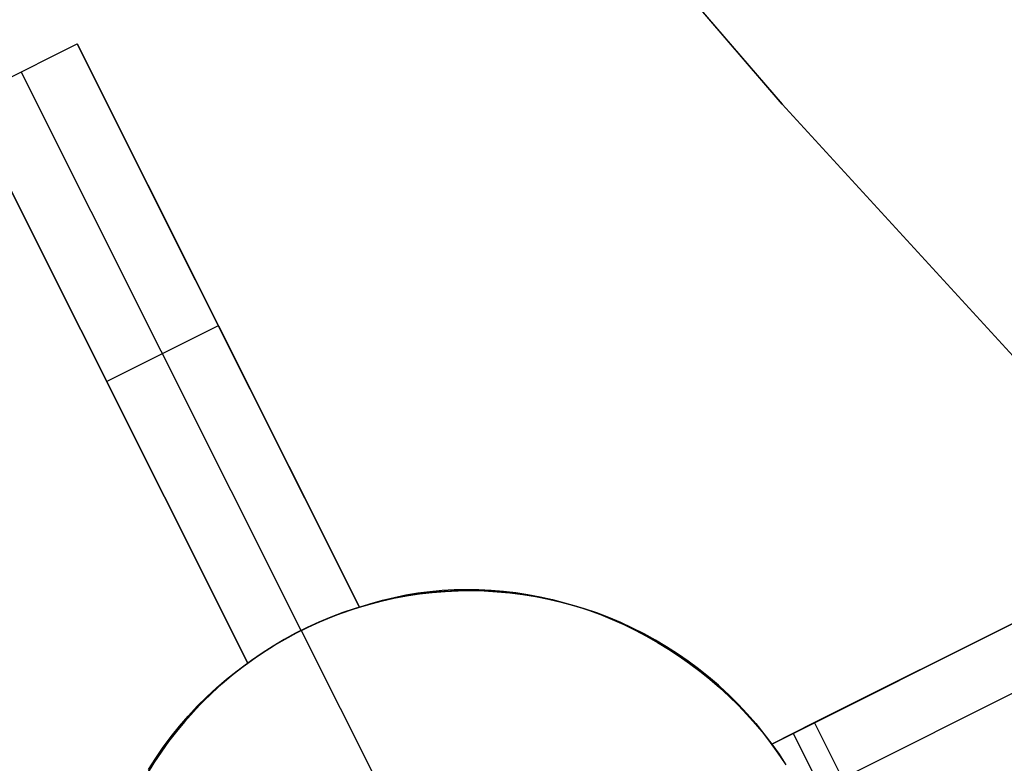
# Model space of a CAD drawing. Header units: millimetres. Extents: x 10802 to 11966, y -167 to 850.
# Tile 21 of 182: x 11311.41 to 11319.29, y 419.84 to 425.8. Entities that reach past the tile are written whole.
import ezdxf

# ---------------------------------------------------------------- set-up
doc = ezdxf.new("R2010")
doc.units = ezdxf.units.MM
doc.layers.add('1', color=7, linetype='Continuous')
doc.layers.add('color', color=7, linetype='Continuous')

msp = doc.modelspace()

# ---------------------------------------------------------------- linework, layer by layer
at = {"layer": '1', "color": 29, "true_color": 0x4d342b}
for p, q in [((11315.6421, 427.2949, 59.5679), (11317.509, 425.1196, 59.5679)), ((11317.509, 425.1196, 65.6568), (11315.6421, 427.2949, 65.6568)), ((11317.509, 425.1196, 62.6123), (11315.6421, 427.2949, 62.6123)), ((11317.509, 425.1196, 59.5679), (11319.4465, 423.0071, 59.5679)), ((11319.4465, 423.0071, 65.6568), (11317.509, 425.1196, 65.6568)), ((11319.4465, 423.0071, 62.6123), (11317.509, 425.1196, 62.6123))]:
    msp.add_line(p, q, dxfattribs=at)
at = {"layer": 'color', "color": 254, "true_color": 0xcad1ee}
for p, q in [((11310.9751, 425.1536, 4.0106), (11311.8691, 425.6016, 4.4271)), ((11310.9751, 425.1536, 1.6621), (11311.8691, 425.6016, 1.6621)), ((11310.9751, 425.1536, 3.0446), (11311.8691, 425.6016, 3.0446)), ((11311.8691, 425.6016, 4.4271), (11314.1282, 421.094, 3.9103)), ((11311.8691, 425.6016, 1.6621), (11311.8691, 425.6016, 4.4271)), ((11314.1282, 421.094, -3.3799), (11311.8691, 425.6016, 1.6621)), ((11313.6624, 420.9075, -3.3379), (11311.4221, 425.3776, 1.6621)), ((11311.4221, 425.3776, 1.6621), (11311.4221, 425.3776, 4.2189)), ((11313.2342, 420.646, 3.4993), (11310.9751, 425.1536, 4.0106)), ((11310.9751, 425.1536, 1.6621), (11313.2342, 420.646, -3.3799)), ((11314.1282, 421.094, 0.5236), (11312.3792, 424.5838, 0.5236)), ((11317.427, 419.9978, 4.6197), (11325.5106, 424.0491, 8.2793)), ((11325.5106, 424.0491, 6.6621), (11317.7683, 420.1689, -8.3379)), ((11311.5785, 423.9496, 0.3154), (11313.2342, 420.646, 0.3154)), ((11325.7346, 423.6021, 6.6621), (11317.9923, 419.7219, -8.3379)), ((11312.1046, 422.8998, -0.8589), (11312.9987, 423.3478, -0.8589)), ((11312.9987, 423.3478, -0.8589), (11312.9987, 423.3478, 4.1826)), ((11312.1046, 422.8998, -0.8589), (11312.1046, 422.8998, 3.7688)), ((11317.427, 419.9978, -0.0293), (11322.0568, 422.3181, -0.0293)), ((11314.7888, 421.2282, 4.1583), (11314.8863, 421.2337, 4.1907)), ((11314.8863, 421.2337, 4.1907), (11314.9842, 421.2358, 4.2221)), ((11314.9842, 421.2358, 4.2221), (11315.0824, 421.2345, 4.2526)), ((11315.0824, 421.2345, 4.2526), (11315.1808, 421.2297, 4.2821)), ((11315.1808, 421.2297, 4.2821), (11315.2793, 421.2215, 4.3107)), ((11314.3939, 421.1623, -16.3379), (11314.2929, 421.1394, -16.3379)), ((11314.302, 421.1416, -5.8527), (11314.4032, 421.1642, -5.8527)), ((11314.3119, 421.1492, 3.9846), (11314.4055, 421.1718, 4.0208)), ((11314.4956, 421.1817, -16.3379), (11314.3939, 421.1623, -16.3379)), ((11314.4032, 421.1642, -5.8527), (11314.5052, 421.1833, -5.8527)), ((11314.4055, 421.1718, 4.0208), (11314.5001, 421.191, 4.0563)), ((11314.598, 421.1975, -16.3379), (11314.4956, 421.1817, -16.3379)), ((11314.5001, 421.191, 4.0563), (11314.5956, 421.2068, 4.0911)), ((11314.5052, 421.1833, -5.8527), (11314.6078, 421.1989, -5.8527)), ((11314.5956, 421.2068, 4.0911), (11314.6918, 421.2192, 4.1251)), ((11314.7008, 421.2099, -16.3379), (11314.598, 421.1975, -16.3379)), ((11314.6078, 421.1989, -5.8527), (11314.7108, 421.2109, -5.8527)), ((11314.6918, 421.2192, 4.1251), (11314.7888, 421.2282, 4.1583)), ((11314.804, 421.2187, -16.3379), (11314.7008, 421.2099, -16.3379)), ((11314.7108, 421.2109, -5.8527), (11314.8142, 421.2193, -5.8527)), ((11314.9074, 421.2239, -16.3379), (11314.804, 421.2187, -16.3379)), ((11314.8142, 421.2193, -5.8527), (11314.9179, 421.2242, -5.8527)), ((11315.011, 421.2255, -16.3379), (11314.9074, 421.2239, -16.3379)), ((11314.9179, 421.2242, -5.8527), (11315.0216, 421.2255, -5.8527)), ((11315.1145, 421.2236, -16.3379), (11315.011, 421.2255, -16.3379)), ((11315.0216, 421.2255, -5.8527), (11315.1253, 421.2231, -5.8527)), ((11315.2179, 421.218, -16.3379), (11315.1145, 421.2236, -16.3379)), ((11315.1253, 421.2231, -5.8527), (11315.2289, 421.2172, -5.8527)), ((11315.3211, 421.209, -16.3379), (11315.2179, 421.218, -16.3379)), ((11315.2289, 421.2172, -5.8527), (11315.3322, 421.2078, -5.8527)), ((11315.2793, 421.2215, 4.3107), (11315.3777, 421.2098, 4.3381)), ((11315.4239, 421.1963, -16.3379), (11315.3211, 421.209, -16.3379)), ((11315.3322, 421.2078, -5.8527), (11315.4351, 421.1947, -5.8527)), ((11315.3777, 421.2098, 4.3381), (11315.476, 421.1948, 4.3645)), ((11315.5262, 421.1801, -16.3379), (11315.4239, 421.1963, -16.3379)), ((11315.4351, 421.1947, -5.8527), (11315.5375, 421.1781, -5.8527)), ((11315.476, 421.1948, 4.3645), (11315.574, 421.1763, 4.3898)), ((11315.6278, 421.1604, -16.3379), (11315.5262, 421.1801, -16.3379)), ((11315.5375, 421.1781, -5.8527), (11315.6393, 421.158, -5.8527)), ((11315.574, 421.1763, 4.3898), (11315.6715, 421.1545, 4.414)), ((11315.7288, 421.1373, -16.3379), (11315.6278, 421.1604, -16.3379)), ((11315.6393, 421.158, -5.8527), (11315.7403, 421.1344, -5.8527)), ((11315.6715, 421.1545, 4.414), (11315.7686, 421.1293, 4.437)), ((11313.9927, 421.0491, -3.3594), (11314.0603, 421.0724, -3.3688)), ((11314.0935, 421.0832, -16.3379), (11313.9955, 421.05, -16.3379)), ((11314.0038, 421.053, -5.8527), (11314.1021, 421.0859, -5.8527)), ((11314.0603, 421.0724, -3.3688), (11314.1282, 421.094, -3.3799)), ((11314.1927, 421.113, -16.3379), (11314.0935, 421.0832, -16.3379)), ((11314.1021, 421.0859, -5.8527), (11314.2016, 421.1155, -5.8527)), ((11314.1282, 421.094, 3.9103), (11314.2194, 421.1233, 3.9478)), ((11314.1282, 421.094, -3.3799), (11314.1282, 421.094, 3.9103)), ((11314.2929, 421.1394, -16.3379), (11314.1927, 421.113, -16.3379)), ((11314.2016, 421.1155, -5.8527), (11314.302, 421.1416, -5.8527)), ((11314.2194, 421.1233, 3.9478), (11314.3119, 421.1492, 3.9846)), ((11315.8288, 421.1106, -16.3379), (11315.7288, 421.1373, -16.3379)), ((11315.7403, 421.1344, -5.8527), (11315.8404, 421.1073, -5.8527)), ((11315.7686, 421.1293, 4.437), (11315.865, 421.1008, 4.4588)), ((11315.9279, 421.0805, -16.3379), (11315.8288, 421.1106, -16.3379)), ((11315.8404, 421.1073, -5.8527), (11315.9396, 421.0767, -5.8527)), ((11315.865, 421.1008, 4.4588), (11315.9606, 421.069, 4.4793)), ((11316.0259, 421.047, -16.3379), (11315.9279, 421.0805, -16.3379)), ((11315.9396, 421.0767, -5.8527), (11316.0376, 421.0427, -5.8527)), ((11313.7927, 420.969, -3.3413), (11313.8589, 420.9974, -3.3456)), ((11313.8986, 421.0134, -16.3379), (11313.803, 420.9735, -16.3379)), ((11313.8108, 420.9769, -5.8527), (11313.9066, 421.0166, -5.8527)), ((11313.8589, 420.9974, -3.3456), (11313.9256, 421.0241, -3.3516)), ((11313.9955, 421.05, -16.3379), (11313.8986, 421.0134, -16.3379)), ((11313.9066, 421.0166, -5.8527), (11314.0038, 421.053, -5.8527)), ((11313.9256, 421.0241, -3.3516), (11313.9927, 421.0491, -3.3594)), ((11315.9606, 421.069, 4.4793), (11316.0554, 421.034, 4.4987)), ((11316.1227, 421.0101, -16.3379), (11316.0259, 421.047, -16.3379)), ((11316.0376, 421.0427, -5.8527), (11316.1344, 421.0054, -5.8527)), ((11316.0554, 421.034, 4.4987), (11316.1492, 420.9958, 4.5167)), ((11316.2182, 420.9699, -16.3379), (11316.1227, 421.0101, -16.3379)), ((11316.1344, 421.0054, -5.8527), (11316.2299, 420.9647, -5.8527)), ((11316.1492, 420.9958, 4.5167), (11316.2418, 420.9544, 4.5335)), ((11313.7089, 420.9303, -16.3379), (11313.6163, 420.8839, -16.3379)), ((11313.6235, 420.8877, -5.8527), (11313.7163, 420.9339, -5.8527)), ((11313.6624, 420.9075, -3.3379), (11313.7272, 420.9391, -3.3388)), ((11313.803, 420.9735, -16.3379), (11313.7089, 420.9303, -16.3379)), ((11313.7163, 420.9339, -5.8527), (11313.8108, 420.9769, -5.8527)), ((11313.7272, 420.9391, -3.3388), (11313.7927, 420.969, -3.3413)), ((11316.3122, 420.9265, -16.3379), (11316.2182, 420.9699, -16.3379)), ((11316.2299, 420.9647, -5.8527), (11316.3238, 420.9208, -5.8527)), ((11316.2418, 420.9544, 4.5335), (11316.3333, 420.9099, 4.5489)), ((11316.4046, 420.8798, -16.3379), (11316.3122, 420.9265, -16.3379)), ((11316.3238, 420.9208, -5.8527), (11316.4162, 420.8736, -5.8527)), ((11313.5253, 420.8344, -16.3379), (11313.4362, 420.7817, -16.3379)), ((11313.4428, 420.7857, -5.8527), (11313.5322, 420.8383, -5.8527)), ((11313.4728, 420.8039, -3.3456), (11313.5351, 420.8399, -3.3413)), ((11313.6163, 420.8839, -16.3379), (11313.5253, 420.8344, -16.3379)), ((11313.5322, 420.8383, -5.8527), (11313.6235, 420.8877, -5.8527)), ((11313.5351, 420.8399, -3.3413), (11313.5983, 420.8745, -3.3388)), ((11313.5983, 420.8745, -3.3388), (11313.6624, 420.9075, -3.3379)), ((11313.6624, 420.9075, -3.3379), (11313.6624, 420.9075, -16.3379)), ((11313.6624, 420.9075, -16.3379), (11314.4465, 419.343, -16.3379)), ((11316.3333, 420.9099, 4.5489), (11316.4234, 420.8624, 4.563)), ((11316.4954, 420.83, -16.3379), (11316.4046, 420.8798, -16.3379)), ((11316.4162, 420.8736, -5.8527), (11316.507, 420.8233, -5.8527)), ((11316.4234, 420.8624, 4.563), (11316.5121, 420.8118, 4.5758)), ((11313.4362, 420.7817, -16.3379), (11313.3489, 420.726, -16.3379)), ((11313.3512, 420.7276, -3.3594), (11313.4115, 420.7664, -3.3516)), ((11313.3552, 420.7301, -5.8527), (11313.4428, 420.7857, -5.8527)), ((11313.4115, 420.7664, -3.3516), (11313.4728, 420.8039, -3.3456)), ((11316.5844, 420.777, -16.3379), (11316.4954, 420.83, -16.3379)), ((11316.507, 420.8233, -5.8527), (11316.5959, 420.7699, -5.8527)), ((11316.5121, 420.8118, 4.5758), (11316.5992, 420.7584, 4.5872)), ((11316.6715, 420.721, -16.3379), (11316.5844, 420.777, -16.3379)), ((11316.5959, 420.7699, -5.8527), (11316.6829, 420.7134, -5.8527)), ((11316.5992, 420.7584, 4.5872), (11316.6847, 420.7021, 4.5972)), ((11313.2342, 420.646, -3.3799), (11313.2921, 420.6874, -3.3688)), ((11313.3489, 420.726, -16.3379), (11313.2636, 420.6672, -16.3379)), ((11313.2696, 420.6715, -5.8527), (11313.3552, 420.7301, -5.8527)), ((11313.2921, 420.6874, -3.3688), (11313.3512, 420.7276, -3.3594)), ((11316.7567, 420.6621, -16.3379), (11316.6715, 420.721, -16.3379)), ((11316.6829, 420.7134, -5.8527), (11316.7679, 420.654, -5.8527)), ((11316.6847, 420.7021, 4.5972), (11316.7684, 420.6429, 4.6058)), ((11313.1803, 420.6056, -16.3379), (11313.0993, 420.5412, -16.3379)), ((11313.1047, 420.5456, -5.8527), (11313.1861, 420.61, -5.8527)), ((11313.1482, 420.583, 3.4542), (11313.2342, 420.646, 3.4993)), ((11313.2636, 420.6672, -16.3379), (11313.1803, 420.6056, -16.3379)), ((11313.1861, 420.61, -5.8527), (11313.2696, 420.6715, -5.8527)), ((11313.2342, 420.646, 3.4993), (11313.2342, 420.646, -3.3799)), ((11316.8397, 420.6002, -16.3379), (11316.7567, 420.6621, -16.3379)), ((11316.7679, 420.654, -5.8527), (11316.8508, 420.5916, -5.8527)), ((11316.7684, 420.6429, 4.6058), (11316.8503, 420.5811, 4.613)), ((11316.9206, 420.5355, -16.3379), (11316.8397, 420.6002, -16.3379)), ((11313.0993, 420.5412, -16.3379), (11313.0205, 420.474, -16.3379)), ((11313.0256, 420.4785, -5.8527), (11313.1047, 420.5456, -5.8527)), ((11313.0648, 420.5168, 3.4091), (11313.1482, 420.583, 3.4542)), ((11316.8503, 420.5811, 4.613), (11316.9302, 420.5166, 4.6189)), ((11316.8508, 420.5916, -5.8527), (11316.9316, 420.5264, -5.8527)), ((11316.9992, 420.4681, -16.3379), (11316.9206, 420.5355, -16.3379)), ((11316.9316, 420.5264, -5.8527), (11317.01, 420.4585, -5.8527)), ((11312.9057, 420.3752, 3.3185), (11312.9839, 420.4475, 3.3638)), ((11313.0205, 420.474, -16.3379), (11312.944, 420.4041, -16.3379)), ((11312.9489, 420.4087, -5.8527), (11313.0256, 420.4785, -5.8527)), ((11312.9839, 420.4475, 3.3638), (11313.0648, 420.5168, 3.4091)), ((11316.9302, 420.5166, 4.6189), (11317.0081, 420.4495, 4.6233)), ((11317.0754, 420.398, -16.3379), (11316.9992, 420.4681, -16.3379)), ((11317.0081, 420.4495, 4.6233), (11317.0838, 420.38, 4.6262)), ((11317.01, 420.4585, -5.8527), (11317.086, 420.3879, -5.8527)), ((11312.8303, 420.3, 3.2733), (11312.9057, 420.3752, 3.3185)), ((11312.944, 420.4041, -16.3379), (11312.8701, 420.3316, -16.3379)), ((11312.8746, 420.3362, -5.8527), (11312.9489, 420.4087, -5.8527)), ((11317.1492, 420.3253, -16.3379), (11317.0754, 420.398, -16.3379)), ((11317.0838, 420.38, 4.6262), (11317.1573, 420.308, 4.6278)), ((11317.086, 420.3879, -5.8527), (11317.1595, 420.3147, -5.8527)), ((11312.7577, 420.222, 3.2281), (11312.8303, 420.3, 3.2733)), ((11312.8701, 420.3316, -16.3379), (11312.7987, 420.2566, -16.3379)), ((11312.8029, 420.2612, -5.8527), (11312.8746, 420.3362, -5.8527)), ((11317.2204, 420.25, -16.3379), (11317.1492, 420.3253, -16.3379)), ((11317.1573, 420.308, 4.6278), (11317.2284, 420.2337, 4.6279)), ((11317.1595, 420.3147, -5.8527), (11317.2304, 420.239, -5.8527)), ((11312.6881, 420.1413, 3.1831), (11312.7577, 420.222, 3.2281)), ((11312.7987, 420.2566, -16.3379), (11312.7299, 420.1792, -16.3379)), ((11312.7339, 420.1838, -5.8527), (11312.8029, 420.2612, -5.8527)), ((11317.2889, 420.1724, -16.3379), (11317.2204, 420.25, -16.3379)), ((11317.2284, 420.2337, 4.6279), (11317.2971, 420.1572, 4.6266)), ((11317.2304, 420.239, -5.8527), (11317.2987, 420.1609, -5.8527)), ((11312.6216, 420.0579, 3.1382), (11312.6881, 420.1413, 3.1831)), ((11312.7299, 420.1792, -16.3379), (11312.6638, 420.0994, -16.3379)), ((11312.6675, 420.1041, -5.8527), (11312.7339, 420.1838, -5.8527)), ((11317.3548, 420.0925, -16.3379), (11317.2889, 420.1724, -16.3379)), ((11317.2971, 420.1572, 4.6266), (11317.3634, 420.0785, 4.6239)), ((11317.2987, 420.1609, -5.8527), (11317.3643, 420.0805, -5.8527)), ((11317.7683, 420.1689, -8.3379), (11317.427, 419.9978, -8.3379)), ((11318.2163, 419.2749, -8.3379), (11317.7683, 420.1689, -8.3379)), ((11312.5582, 419.972, 3.0936), (11312.6216, 420.0579, 3.1382)), ((11312.6638, 420.0994, -16.3379), (11312.6005, 420.0175, -16.3379)), ((11312.604, 420.0221, -5.8527), (11312.6675, 420.1041, -5.8527)), ((11317.4178, 420.0103, -16.3379), (11317.3548, 420.0925, -16.3379)), ((11317.3634, 420.0785, 4.6239), (11317.427, 419.9978, 4.6197)), ((11317.3643, 420.0805, -5.8527), (11317.427, 419.9978, -5.8527)), ((11317.5976, 420.0834, -8.3379), (11318.0457, 419.1893, -8.3379)), ((11312.4979, 419.8837, 3.0494), (11312.5582, 419.972, 3.0936)), ((11312.6005, 420.0175, -16.3379), (11312.5401, 419.9333, -16.3379)), ((11312.5433, 419.9379, -5.8527), (11312.604, 420.0221, -5.8527)), ((11317.478, 419.926, -16.3379), (11317.4178, 420.0103, -16.3379)), ((11317.427, 419.9978, -8.3379), (11317.485, 419.9158, -8.3379)), ((11317.427, 419.9978, 4.6197), (11317.427, 419.9978, -8.3379)), ((11312.5401, 419.9333, -16.3379), (11312.4826, 419.8472, -16.3379)), ((11312.4855, 419.8517, -5.8527), (11312.5433, 419.9379, -5.8527)), ((11317.5352, 419.8397, -16.3379), (11317.478, 419.926, -16.3379)), ((11317.485, 419.9158, -8.3379), (11317.5402, 419.8319, -8.3379)), ((11312.4826, 419.8472, -16.3379), (11312.4281, 419.7591, -16.3379)), ((11312.4308, 419.7636, -5.8527), (11312.4855, 419.8517, -5.8527)), ((11312.441, 419.7931, 3.0054), (11312.4979, 419.8837, 3.0494))]:
    msp.add_line(p, q, dxfattribs=at)

doc.saveas('drawing.dxf')
